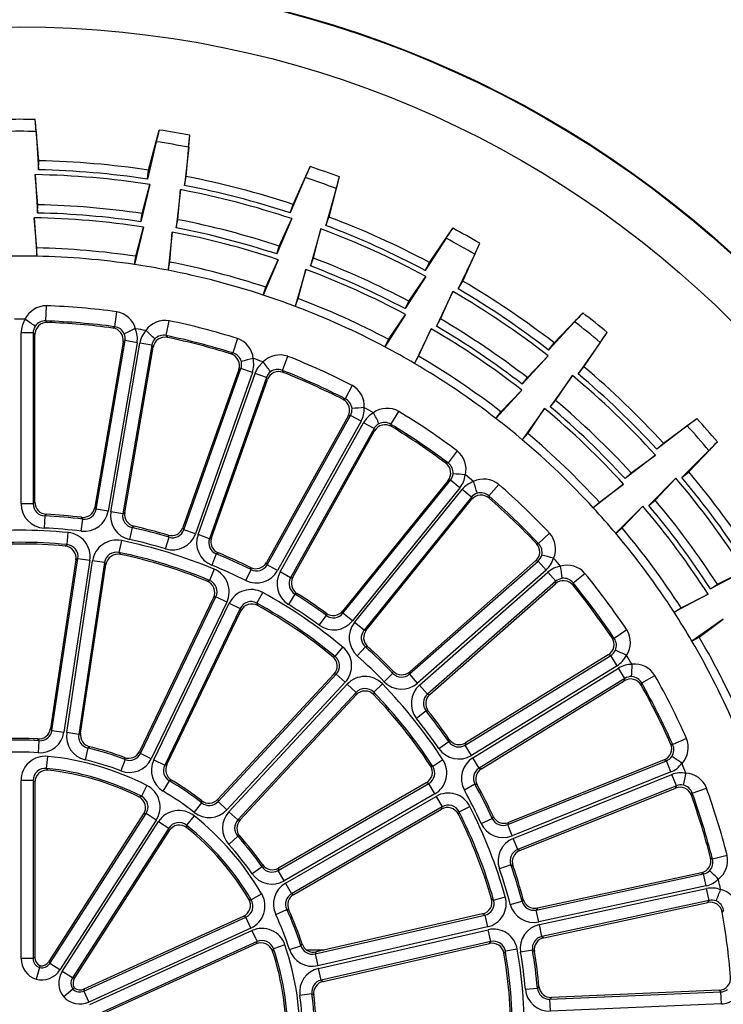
# Model space of a CAD drawing. Extents: x 172 to 2886, y 316 to 2181.
# Tile 19 of 30: x 1397 to 1455, y 2058 to 2139. Entities that reach past the tile are written whole.
import ezdxf

# ---------------------------------------------------------------- set-up
doc = ezdxf.new("R2010")
doc.units = 0
doc.header["$LTSCALE"] = 25.4
doc.header["$MEASUREMENT"] = 0
doc.layers.get('0').update_dxf_attribs({"linetype": 'CONTINUOUS'})

msp = doc.modelspace()

# ---------------------------------------------------------------- linework, layer by layer
for p, q in [((1398.636, 2127.555), (1398.339, 2130.955)), ((1407.681, 2126.785), (1408.549, 2130.086)), ((1398.421, 2129.966), (1398.619, 2126.81)), ((1410.777, 2126.254), (1411.059, 2129.655)), ((1408.3, 2129.126), (1407.572, 2126.048)), ((1410.974, 2128.667), (1410.635, 2125.523)), ((1398.619, 2126.81), (1398.636, 2127.554)), ((1407.572, 2126.048), (1407.681, 2126.784)), ((1407.681, 2126.784), (1407.681, 2126.785)), ((1419.563, 2123.967), (1420.976, 2127.073)), ((1398.339, 2126.411), (1398.542, 2123.255)), ((1398.557, 2123.939), (1398.339, 2126.411)), ((1410.635, 2125.523), (1410.777, 2126.253)), ((1420.568, 2126.169), (1419.33, 2123.259)), ((1422.525, 2122.92), (1423.377, 2126.225)), ((1407.78, 2125.607), (1407.047, 2122.531)), ((1407.148, 2123.208), (1407.78, 2125.607)), ((1410.292, 2125.177), (1409.958, 2122.032)), ((1410.088, 2122.704), (1410.292, 2125.177)), ((1423.126, 2125.265), (1422.261, 2122.223)), ((1398.542, 2123.255), (1398.557, 2123.939)), ((1419.33, 2123.259), (1419.562, 2123.965)), ((1419.562, 2123.965), (1419.563, 2123.967)), ((1398.262, 2122.855), (1398.464, 2119.699)), ((1398.479, 2120.384), (1398.262, 2122.855)), ((1407.047, 2122.531), (1407.148, 2123.208)), ((1419.461, 2122.789), (1418.219, 2119.881)), ((1418.433, 2120.531), (1419.461, 2122.789)), ((1422.261, 2122.223), (1422.524, 2122.919)), ((1407.256, 2122.09), (1406.523, 2119.013)), ((1406.624, 2119.69), (1407.256, 2122.09)), ((1409.958, 2122.032), (1410.088, 2122.704)), ((1421.864, 2121.94), (1421.003, 2118.897)), ((1421.246, 2119.537), (1421.864, 2121.94)), ((1430.797, 2119.181), (1432.714, 2122.004)), ((1409.614, 2121.685), (1409.281, 2118.54)), ((1409.411, 2119.212), (1409.614, 2121.685)), ((1432.16, 2121.182), (1430.448, 2118.523)), ((1398.464, 2119.699), (1398.479, 2120.384)), ((1418.219, 2119.881), (1418.433, 2120.531)), ((1433.539, 2117.649), (1434.938, 2120.762)), ((1406.523, 2119.013), (1406.624, 2119.69)), ((1421.003, 2118.897), (1421.246, 2119.537)), ((1434.528, 2119.858), (1433.162, 2117.007)), ((1409.281, 2118.54), (1409.411, 2119.212)), ((1418.35, 2119.411), (1417.107, 2116.502)), ((1417.321, 2117.153), (1418.35, 2119.411)), ((1430.448, 2118.523), (1430.796, 2119.18)), ((1430.796, 2119.18), (1430.797, 2119.181)), ((1420.606, 2118.614), (1419.746, 2115.57)), ((1419.988, 2116.211), (1420.606, 2118.614)), ((1430.498, 2118.037), (1428.782, 2115.381)), ((1429.103, 2115.986), (1430.498, 2118.037)), ((1417.107, 2116.502), (1417.321, 2117.153)), ((1433.162, 2117.007), (1433.539, 2117.648)), ((1432.722, 2116.795), (1431.36, 2113.94)), ((1431.707, 2114.531), (1432.722, 2116.795)), ((1399.221, 2114.374), (1399.267, 2115.619)), ((1419.746, 2115.57), (1419.988, 2116.211)), ((1428.782, 2115.381), (1429.103, 2115.986)), ((1405.042, 2115.127), (1404.877, 2113.893)), ((1428.832, 2114.895), (1427.115, 2112.239)), ((1427.436, 2112.844), (1428.832, 2114.895)), ((1441.061, 2112.565), (1443.428, 2115.024)), ((1399.221, 2114.374), (1399.35, 2114.243)), ((1404.728, 2113.785), (1404.877, 2113.893)), ((1409.127, 2113.164), (1409.382, 2114.383)), ((1431.36, 2113.94), (1431.707, 2114.531)), ((1442.742, 2114.307), (1440.606, 2111.975)), ((1398.176, 2113.391), (1397.18, 2113.391)), ((1397.18, 2099.314), (1397.18, 2113.391)), ((1398.315, 2113.247), (1398.176, 2113.391)), ((1398.176, 2113.391), (1398.176, 2099.314)), ((1398.315, 2099.445), (1398.315, 2113.247)), ((1409.127, 2113.164), (1409.231, 2113.013)), ((1430.921, 2113.728), (1429.558, 2110.874)), ((1429.905, 2111.464), (1430.921, 2113.728)), ((1443.505, 2110.592), (1445.409, 2113.424)), ((1405.579, 2112.629), (1403.247, 2099.026)), ((1403.361, 2098.872), (1405.74, 2112.747)), ((1406.722, 2112.579), (1404.343, 2098.704)), ((1404.57, 2098.665), (1406.949, 2112.54)), ((1407.931, 2112.372), (1405.552, 2098.497)), ((1405.74, 2112.747), (1405.579, 2112.629)), ((1405.711, 2098.603), (1408.043, 2112.207)), ((1406.722, 2112.579), (1405.74, 2112.747)), ((1407.931, 2112.372), (1406.949, 2112.54)), ((1408.043, 2112.207), (1407.931, 2112.372)), ((1414.991, 2112.923), (1414.62, 2111.734)), ((1427.115, 2112.239), (1427.436, 2112.844)), ((1440.606, 2111.975), (1441.06, 2112.564)), ((1441.06, 2112.564), (1441.061, 2112.565)), ((1444.853, 2112.603), (1443.024, 2110.023)), ((1414.455, 2111.653), (1414.62, 2111.734)), ((1418.686, 2110.297), (1419.143, 2111.456)), ((1429.558, 2110.874), (1429.905, 2111.464)), ((1440.573, 2111.489), (1438.432, 2109.16)), ((1438.851, 2109.702), (1440.573, 2111.489)), ((1443.024, 2110.023), (1443.504, 2110.591)), ((1415.099, 2110.37), (1410.501, 2097.356)), ((1410.587, 2097.186), (1415.277, 2110.459)), ((1416.216, 2110.127), (1411.527, 2096.854)), ((1411.744, 2096.777), (1416.434, 2110.05)), ((1415.277, 2110.459), (1415.099, 2110.37)), ((1416.216, 2110.127), (1415.277, 2110.459)), ((1417.373, 2109.718), (1416.434, 2110.05)), ((1418.686, 2110.297), (1418.763, 2110.13)), ((1442.555, 2109.888), (1440.73, 2107.305)), ((1441.172, 2107.828), (1442.555, 2109.888)), ((1417.373, 2109.718), (1412.683, 2096.445)), ((1412.858, 2096.523), (1417.456, 2109.537)), ((1417.456, 2109.537), (1417.373, 2109.718)), ((1424.425, 2109.068), (1423.858, 2107.959)), ((1438.432, 2109.16), (1438.851, 2109.702)), ((1438.399, 2108.674), (1436.259, 2106.345)), ((1436.677, 2106.887), (1438.399, 2108.674)), ((1423.681, 2107.907), (1423.858, 2107.959)), ((1440.73, 2107.305), (1441.172, 2107.828)), ((1424.099, 2106.534), (1417.368, 2094.484)), ((1417.425, 2094.302), (1424.29, 2106.592)), ((1424.29, 2106.592), (1424.099, 2106.534)), ((1425.16, 2106.106), (1424.29, 2106.592)), ((1427.622, 2105.856), (1428.269, 2106.921)), ((1436.259, 2106.345), (1436.677, 2106.887)), ((1440.261, 2107.17), (1438.436, 2104.587)), ((1438.878, 2105.111), (1440.261, 2107.17)), ((1425.16, 2106.106), (1418.294, 2093.816)), ((1418.496, 2093.703), (1425.361, 2105.993)), ((1426.231, 2105.508), (1425.361, 2105.993)), ((1427.622, 2105.856), (1427.671, 2105.679)), ((1452.011, 2105.743), (1449.511, 2103.806)), ((1450.059, 2104.31), (1452.807, 2106.333)), ((1426.231, 2105.508), (1419.365, 2093.218)), ((1419.55, 2093.265), (1426.282, 2105.315)), ((1426.282, 2105.315), (1426.231, 2105.508)), ((1438.436, 2104.587), (1438.878, 2105.111)), ((1449.511, 2103.806), (1450.058, 2104.309)), ((1450.058, 2104.309), (1450.059, 2104.31)), ((1452.134, 2101.952), (1454.49, 2104.421)), ((1433.071, 2103.675), (1432.325, 2102.678)), ((1449.396, 2103.332), (1446.893, 2101.399)), ((1447.397, 2101.862), (1449.396, 2103.332)), ((1453.803, 2103.706), (1451.564, 2101.472)), ((1432.142, 2102.656), (1432.325, 2102.678)), ((1446.893, 2101.399), (1447.397, 2101.862)), ((1451.564, 2101.472), (1452.133, 2101.951)), ((1432.322, 2101.232), (1423.651, 2090.493)), ((1423.676, 2090.304), (1432.52, 2101.257)), ((1432.52, 2101.257), (1432.322, 2101.232)), ((1433.295, 2100.631), (1432.52, 2101.257)), ((1435.68, 2099.969), (1436.497, 2100.909)), ((1446.778, 2100.924), (1444.275, 2098.991)), ((1444.779, 2099.455), (1446.778, 2100.924)), ((1451.08, 2101.419), (1448.844, 2099.181)), ((1449.368, 2099.623), (1451.08, 2101.419)), ((1433.295, 2100.631), (1424.451, 2089.678)), ((1424.631, 2089.533), (1433.475, 2100.486)), ((1434.25, 2099.86), (1433.475, 2100.486)), ((1398.176, 2099.314), (1397.18, 2099.314)), ((1398.176, 2099.314), (1398.315, 2099.445)), ((1434.25, 2099.86), (1425.406, 2088.907)), ((1425.596, 2088.923), (1434.267, 2099.661)), ((1434.267, 2099.661), (1434.25, 2099.86)), ((1435.68, 2099.969), (1435.697, 2099.786)), ((1444.275, 2098.991), (1444.779, 2099.455)), ((1448.844, 2099.181), (1449.368, 2099.623)), ((1399.26, 2098.451), (1399.125, 2098.319)), ((1403.247, 2099.026), (1403.361, 2098.872)), ((1404.343, 2098.704), (1403.361, 2098.872)), ((1405.552, 2098.497), (1404.57, 2098.665)), ((1405.552, 2098.497), (1405.711, 2098.603)), ((1448.359, 2099.128), (1446.124, 2096.891)), ((1446.648, 2097.332), (1448.359, 2099.128)), ((1399.125, 2098.319), (1399.077, 2097.324)), ((1402.137, 2097.063), (1402.258, 2098.052)), ((1402.258, 2098.052), (1402.147, 2098.205)), ((1400.966, 2095.957), (1401.062, 2096.949)), ((1406.318, 2097.356), (1406.103, 2096.383)), ((1406.474, 2097.463), (1406.318, 2097.356)), ((1410.501, 2097.356), (1410.587, 2097.186)), ((1411.527, 2096.854), (1410.587, 2097.186)), ((1412.683, 2096.445), (1411.744, 2096.777)), ((1440.682, 2096.898), (1439.778, 2096.041)), ((1446.124, 2096.891), (1446.648, 2097.332)), ((1405.44, 2096.289), (1405.239, 2095.313)), ((1409.076, 2095.609), (1409.362, 2096.563)), ((1409.362, 2096.563), (1409.278, 2096.733)), ((1412.683, 2096.445), (1412.858, 2096.523)), ((1439.594, 2096.051), (1439.778, 2096.041)), ((1400.804, 2095.834), (1400.966, 2095.957)), ((1405.239, 2095.313), (1405.358, 2095.147)), ((1413.246, 2095.191), (1412.869, 2094.269)), ((1413.418, 2095.27), (1413.246, 2095.191)), ((1401.697, 2094.693), (1399.604, 2080.808)), ((1399.722, 2080.662), (1401.856, 2094.817)), ((1402.841, 2094.669), (1400.707, 2080.513)), ((1400.935, 2080.479), (1403.069, 2094.634)), ((1401.856, 2094.817), (1401.697, 2094.693)), ((1401.856, 2094.817), (1402.841, 2094.669)), ((1404.054, 2094.486), (1401.92, 2080.331)), ((1404.054, 2094.486), (1403.069, 2094.634)), ((1404.169, 2094.321), (1404.054, 2094.486)), ((1417.368, 2094.484), (1417.425, 2094.302)), ((1429.162, 2085.307), (1439.73, 2094.608)), ((1439.531, 2094.617), (1429.17, 2085.498)), ((1439.73, 2094.608), (1439.531, 2094.617)), ((1440.388, 2093.86), (1439.73, 2094.608)), ((1402.076, 2080.436), (1404.169, 2094.321)), ((1413.079, 2093.933), (1412.695, 2093.013)), ((1415.668, 2093.004), (1416.112, 2093.896)), ((1416.112, 2093.896), (1416.058, 2094.077)), ((1418.294, 2093.816), (1417.425, 2094.302)), ((1419.365, 2093.218), (1418.496, 2093.703)), ((1440.388, 2093.86), (1429.82, 2084.559)), ((1429.973, 2084.386), (1440.54, 2093.687)), ((1441.199, 2092.939), (1440.54, 2093.687)), ((1442.627, 2092.804), (1443.591, 2093.592)), ((1456.714, 2093.801), (1453.92, 2092.318)), ((1454.495, 2092.69), (1456.714, 2093.801)), ((1412.504, 2092.943), (1412.695, 2093.013)), ((1419.365, 2093.218), (1419.55, 2093.265)), ((1441.199, 2092.939), (1430.631, 2083.638)), ((1430.821, 2083.622), (1441.182, 2092.74)), ((1441.182, 2092.74), (1441.199, 2092.939)), ((1442.627, 2092.804), (1442.613, 2092.621)), ((1416.589, 2091.138), (1417.068, 2092.012)), ((1419.89, 2091.936), (1419.708, 2091.887)), ((1453.92, 2092.318), (1454.495, 2092.69)), ((1413.021, 2091.59), (1406.928, 2078.939)), ((1406.998, 2078.764), (1413.209, 2091.662)), ((1414.106, 2091.23), (1407.895, 2078.332)), ((1408.103, 2078.232), (1414.314, 2091.13)), ((1413.209, 2091.662), (1413.021, 2091.59)), ((1414.106, 2091.23), (1413.209, 2091.662)), ((1414.314, 2091.13), (1415.212, 2090.698)), ((1416.589, 2091.138), (1416.653, 2090.945)), ((1419.708, 2091.887), (1419.181, 2091.041)), ((1453.727, 2091.87), (1450.933, 2090.388)), ((1451.508, 2090.76), (1453.727, 2091.87)), ((1415.212, 2090.698), (1409, 2077.8)), ((1409.18, 2077.854), (1415.273, 2090.506)), ((1415.273, 2090.506), (1415.212, 2090.698)), ((1422.314, 2090.125), (1422.291, 2090.313)), ((1423.651, 2090.493), (1423.676, 2090.304)), ((1424.451, 2089.678), (1423.676, 2090.304)), ((1450.933, 2090.388), (1451.508, 2090.76)), ((1421.726, 2089.321), (1422.314, 2090.125)), ((1425.406, 2088.907), (1424.631, 2089.533)), ((1454.981, 2089.833), (1452.4, 2088.005)), ((1452.991, 2088.352), (1454.981, 2089.833)), ((1425.406, 2088.907), (1425.596, 2088.923)), ((1447.038, 2088.932), (1446.002, 2088.241)), ((1445.822, 2088.282), (1446.002, 2088.241)), ((1452.4, 2088.005), (1452.991, 2088.352)), ((1423.035, 2086.743), (1423.673, 2087.508)), ((1425.518, 2087.538), (1424.856, 2086.794)), ((1425.707, 2087.555), (1425.518, 2087.538)), ((1422.831, 2086.732), (1423.035, 2086.743)), ((1433.725, 2079.455), (1445.712, 2086.836)), ((1445.517, 2086.879), (1433.765, 2079.642)), ((1445.712, 2086.836), (1445.517, 2086.879)), ((1446.235, 2085.988), (1445.712, 2086.836)), ((1427.789, 2085.362), (1427.798, 2085.55)), ((1429.17, 2085.498), (1429.162, 2085.307)), ((1446.235, 2085.988), (1434.247, 2078.607)), ((1434.368, 2078.41), (1446.356, 2085.791)), ((1446.878, 2084.943), (1446.356, 2085.791)), ((1422.927, 2085.287), (1413.376, 2074.994)), ((1413.391, 2074.806), (1423.128, 2085.3)), ((1423.858, 2084.623), (1414.121, 2074.129)), ((1423.128, 2085.3), (1422.927, 2085.287)), ((1423.128, 2085.3), (1423.858, 2084.623)), ((1427.074, 2084.668), (1427.789, 2085.362)), ((1429.82, 2084.559), (1429.162, 2085.307)), ((1446.878, 2084.943), (1434.89, 2077.562)), ((1435.075, 2077.513), (1446.828, 2084.75)), ((1446.828, 2084.75), (1446.878, 2084.943)), ((1448.263, 2084.569), (1449.347, 2085.183)), ((1414.29, 2073.972), (1424.027, 2084.466)), ((1424.757, 2083.788), (1424.027, 2084.466)), ((1426.918, 2084.497), (1426.203, 2083.804)), ((1426.203, 2083.804), (1426.208, 2083.6)), ((1430.631, 2083.638), (1429.973, 2084.386)), ((1448.263, 2084.569), (1448.218, 2084.39)), ((1424.757, 2083.788), (1415.02, 2073.294)), ((1415.208, 2073.293), (1424.759, 2083.587)), ((1424.759, 2083.587), (1424.757, 2083.788)), ((1430.631, 2083.638), (1430.821, 2083.622)), ((1430.51, 2082.269), (1429.732, 2081.648)), ((1430.699, 2082.255), (1430.51, 2082.269)), ((1399.604, 2080.808), (1399.722, 2080.662)), ((1399.722, 2080.662), (1400.707, 2080.513)), ((1398.671, 2079.816), (1398.558, 2079.962)), ((1398.605, 2078.822), (1398.671, 2079.816)), ((1401.92, 2080.331), (1400.935, 2080.479)), ((1401.92, 2080.331), (1402.076, 2080.436)), ((1432.381, 2079.741), (1432.422, 2079.925)), ((1451.956, 2080.007), (1450.818, 2079.501)), ((1402.675, 2079.213), (1402.445, 2078.244)), ((1402.826, 2079.319), (1402.675, 2079.213)), ((1406.928, 2078.939), (1406.998, 2078.764)), ((1431.558, 2079.178), (1432.381, 2079.741)), ((1433.765, 2079.642), (1433.725, 2079.455)), ((1434.247, 2078.607), (1433.725, 2079.455)), ((1450.648, 2079.571), (1450.818, 2079.501)), ((1399.272, 2077.536), (1399.372, 2078.527)), ((1405.744, 2078.266), (1405.388, 2077.336)), ((1405.744, 2078.266), (1405.679, 2078.439)), ((1407.895, 2078.332), (1406.998, 2078.764)), ((1408.103, 2078.232), (1409, 2077.8)), ((1431.903, 2078.247), (1431.068, 2077.704)), ((1434.89, 2077.562), (1434.368, 2078.41)), ((1437.233, 2072.916), (1450.295, 2078.165)), ((1450.11, 2078.24), (1437.304, 2073.094)), ((1450.295, 2078.165), (1450.11, 2078.24)), ((1450.667, 2077.241), (1450.295, 2078.165)), ((1409, 2077.8), (1409.18, 2077.854)), ((1430.87, 2077.754), (1431.068, 2077.704)), ((1434.89, 2077.562), (1435.075, 2077.513)), ((1398.176, 2076.545), (1397.18, 2076.545)), ((1397.18, 2061.885), (1397.18, 2076.545)), ((1398.176, 2076.545), (1398.176, 2061.885)), ((1398.315, 2076.391), (1398.176, 2076.545)), ((1408.887, 2075.651), (1409.392, 2076.509)), ((1409.568, 2076.566), (1409.392, 2076.509)), ((1450.667, 2077.241), (1437.604, 2071.992)), ((1437.69, 2071.778), (1450.753, 2077.027)), ((1451.124, 2076.102), (1450.753, 2077.027)), ((1398.315, 2076.391), (1398.315, 2061.987)), ((1407.532, 2076.131), (1407.08, 2075.243)), ((1418.333, 2069.14), (1430.731, 2076.298)), ((1430.535, 2076.344), (1418.374, 2069.323)), ((1430.731, 2076.298), (1430.535, 2076.344)), ((1431.229, 2075.435), (1430.731, 2076.298)), ((1434.54, 2076.233), (1433.668, 2075.752)), ((1434.724, 2076.187), (1434.54, 2076.233)), ((1451.124, 2076.102), (1438.062, 2070.853)), ((1438.236, 2070.774), (1451.042, 2075.92)), ((1451.042, 2075.92), (1451.124, 2076.102)), ((1452.426, 2075.499), (1453.598, 2075.921)), ((1406.874, 2075.192), (1407.08, 2075.243)), ((1413.376, 2074.994), (1413.391, 2074.806)), ((1431.229, 2075.435), (1418.831, 2068.277)), ((1418.947, 2068.078), (1431.344, 2075.235)), ((1431.344, 2075.235), (1431.842, 2074.373)), ((1452.426, 2075.499), (1452.352, 2075.331)), ((1411.432, 2073.916), (1412.046, 2074.7)), ((1412.046, 2074.7), (1412.035, 2074.884)), ((1413.391, 2074.806), (1414.121, 2074.129)), ((1431.842, 2074.373), (1419.445, 2067.215)), ((1419.624, 2067.159), (1431.785, 2074.18)), ((1431.785, 2074.18), (1431.842, 2074.373)), ((1433.228, 2073.961), (1434.116, 2074.413)), ((1399.479, 2061.645), (1407.266, 2073.763)), ((1399.54, 2061.485), (1407.466, 2073.817)), ((1408.304, 2073.279), (1400.378, 2060.946)), ((1407.466, 2073.817), (1407.266, 2073.763)), ((1408.304, 2073.279), (1407.466, 2073.817)), ((1411.413, 2073.637), (1410.794, 2072.857)), ((1415.02, 2073.294), (1414.29, 2073.972)), ((1415.02, 2073.294), (1415.208, 2073.293)), ((1433.228, 2073.961), (1433.173, 2073.765)), ((1435.051, 2073.009), (1435.956, 2073.425)), ((1435.956, 2073.425), (1436.028, 2073.6)), ((1400.572, 2060.822), (1408.498, 2073.154)), ((1409.336, 2072.615), (1401.41, 2060.283)), ((1408.498, 2073.154), (1409.336, 2072.615)), ((1409.369, 2072.411), (1409.336, 2072.615)), ((1437.304, 2073.094), (1437.233, 2072.916)), ((1437.604, 2071.992), (1437.233, 2072.916)), ((1409.369, 2072.411), (1401.582, 2060.294)), ((1415.015, 2071.946), (1414.278, 2071.275)), ((1415.199, 2071.948), (1415.015, 2071.946)), ((1438.062, 2070.853), (1437.69, 2071.778)), ((1438.062, 2070.853), (1438.236, 2070.774)), ((1453.932, 2070.17), (1454.088, 2070.072)), ((1455.295, 2070.379), (1454.088, 2070.072)), ((1417.017, 2069.434), (1416.199, 2068.866)), ((1417.017, 2069.434), (1417.061, 2069.614)), ((1418.374, 2069.323), (1418.333, 2069.14)), ((1437.492, 2069.603), (1436.551, 2069.276)), ((1437.665, 2069.526), (1437.492, 2069.603)), ((1418.831, 2068.277), (1418.333, 2069.14)), ((1439.585, 2065.878), (1453.347, 2068.844)), ((1453.177, 2068.949), (1439.685, 2066.041)), ((1453.347, 2068.844), (1453.177, 2068.949)), ((1453.557, 2067.87), (1453.347, 2068.844)), ((1418.947, 2068.078), (1419.445, 2067.215)), ((1453.557, 2067.87), (1439.795, 2064.904)), ((1439.844, 2064.679), (1453.606, 2067.645)), ((1453.815, 2066.671), (1453.606, 2067.645)), ((1416.983, 2067.209), (1416.122, 2066.707)), ((1419.445, 2067.215), (1419.624, 2067.159)), ((1435.904, 2066.804), (1436.079, 2066.698)), ((1436.079, 2066.698), (1437.037, 2066.971)), ((1415.921, 2066.775), (1416.122, 2066.707)), ((1437.451, 2066.339), (1438.413, 2066.595)), ((1438.413, 2066.595), (1438.513, 2066.756)), ((1439.685, 2066.041), (1439.585, 2065.878)), ((1453.815, 2066.671), (1440.054, 2063.705)), ((1440.212, 2063.598), (1453.704, 2066.505)), ((1453.704, 2066.505), (1453.815, 2066.671)), ((1402.341, 2059.209), (1415.676, 2065.299)), ((1402.377, 2059.377), (1415.479, 2065.361)), ((1415.676, 2065.299), (1415.479, 2065.361)), ((1416.09, 2064.392), (1415.676, 2065.299)), ((1418.141, 2065.503), (1419.042, 2065.928)), ((1419.219, 2065.876), (1419.042, 2065.928)), ((1421.386, 2062.269), (1435.343, 2065.454)), ((1435.169, 2065.556), (1421.479, 2062.432)), ((1435.343, 2065.454), (1435.169, 2065.556)), ((1435.343, 2065.454), (1435.564, 2064.483)), ((1439.795, 2064.904), (1439.585, 2065.878)), ((1454.996, 2065.857), (1454.895, 2065.703)), ((1416.09, 2064.392), (1402.755, 2058.303)), ((1435.564, 2064.483), (1421.608, 2061.297)), ((1440.054, 2063.705), (1439.844, 2064.679)), ((1402.851, 2058.093), (1416.186, 2064.183)), ((1416.186, 2064.183), (1416.599, 2063.277)), ((1421.659, 2061.073), (1435.616, 2064.258)), ((1435.837, 2063.287), (1435.616, 2064.258)), ((1440.054, 2063.705), (1440.212, 2063.598)), ((1416.599, 2063.277), (1403.265, 2057.187)), ((1416.517, 2063.087), (1403.415, 2057.103)), ((1416.517, 2063.087), (1416.599, 2063.277)), ((1418.899, 2063.013), (1417.956, 2062.692)), ((1419.266, 2062.636), (1420.215, 2062.938)), ((1420.215, 2062.938), (1420.31, 2063.096)), ((1435.837, 2063.287), (1421.881, 2060.101)), ((1422.036, 2059.995), (1435.725, 2063.119)), ((1435.725, 2063.119), (1435.837, 2063.287)), ((1398.176, 2061.885), (1398.315, 2061.987)), ((1422.115, 2062.577), (1420.703, 2062.577)), ((1421.479, 2062.432), (1421.386, 2062.269)), ((1421.386, 2062.269), (1421.608, 2061.297)), ((1437.041, 2062.485), (1436.929, 2062.314)), ((1438.022, 2062.655), (1437.041, 2062.485)), ((1439.281, 2062.569), (1438.298, 2062.406)), ((1439.438, 2062.464), (1439.281, 2062.569)), ((1398.176, 2061.885), (1397.18, 2061.885)), ((1398.698, 2061.137), (1398.417, 2060.181)), ((1398.698, 2061.137), (1398.74, 2061.282)), ((1399.479, 2061.645), (1399.54, 2061.485)), ((1400.378, 2060.946), (1399.54, 2061.485)), ((1401.41, 2060.283), (1400.572, 2060.822)), ((1421.881, 2060.101), (1421.659, 2061.073)), ((1401.41, 2060.283), (1401.582, 2060.294)), ((1421.881, 2060.101), (1422.036, 2059.995)), ((1439.68, 2059.449), (1439.806, 2059.59)), ((1401.444, 2059.372), (1400.691, 2058.719)), ((1401.559, 2059.471), (1401.444, 2059.372)), ((1402.377, 2059.377), (1402.341, 2059.209)), ((1402.341, 2059.209), (1402.755, 2058.303)), ((1421.116, 2058.99), (1420.13, 2058.85)), ((1421.27, 2058.888), (1421.116, 2058.99)), ((1438.688, 2059.359), (1439.68, 2059.449)), ((1440.715, 2058.544), (1454.78, 2059.141)), ((1440.84, 2058.688), (1440.715, 2058.544)), ((1454.63, 2059.274), (1440.84, 2058.688)), ((1454.78, 2059.141), (1454.63, 2059.274)), ((1454.822, 2058.146), (1454.78, 2059.141)), ((1440.757, 2057.549), (1440.715, 2058.544)), ((1454.822, 2058.146), (1440.757, 2057.549))]:
    msp.add_line(p, q)
for radius in [87.047, 86.994, 82.995]:
    msp.add_circle((1397.065, 2055.577), radius)
for centre, radius, start, end in [((1397.065, 2055.577), 75.388, 89.03212, 90.96788), ((1320.205, 2123.897), 78.451, 4.43688, 5.16125), ((1484.333, 2109.934), 78.417, 165.10887, 165.83355), ((1397.065, 2055.577), 75.388, 79.30239, 81.23815), ((1397.065, 2055.577), 74.401, 88.95537, 91.04463), ((1332.857, 2135.904), 78.451, 354.70715, 355.43152), ((1397.065, 2055.577), 74.401, 79.22564, 81.3149), ((1397.065, 2055.577), 71.25, 81.52027, 88.75), ((1398.647, 2127.554), 0.0119, 175.21995, 182.28005), ((1397.065, 2055.577), 71.995, 81.52027, 88.75), ((1492.264, 2094.404), 78.417, 155.37914, 156.10382), ((1397.065, 2055.577), 75.388, 69.57266, 71.50842), ((1397.065, 2055.577), 70.845, 81.30073, 88.96954), ((1410.789, 2126.251), 0.0119, 165.49022, 172.55032), ((1397.065, 2055.577), 71.995, 71.79054, 79.02027), ((1397.065, 2055.577), 74.401, 69.49591, 71.58517), ((1347.356, 2145.6), 78.451, 344.97742, 345.70179), ((1397.065, 2055.577), 70.845, 71.571, 79.23981), ((1397.065, 2055.577), 71.25, 71.79054, 79.02027), ((1397.065, 2055.577), 68.378, 81.52027, 88.75), ((1397.065, 2055.577), 67.289, 81.28913, 88.98114), ((1397.065, 2055.577), 67.693, 81.52027, 88.75), ((1422.535, 2122.916), 0.0119, 155.76049, 162.82059), ((1397.065, 2055.577), 71.995, 62.06081, 69.29054), ((1397.065, 2055.577), 67.693, 71.79054, 79.02027), ((1397.065, 2055.577), 68.378, 71.79054, 79.02027), ((1397.065, 2055.577), 70.845, 61.84127, 69.51008), ((1397.065, 2055.577), 71.25, 62.06081, 69.29054), ((1497.456, 2077.757), 78.417, 145.64941, 146.37409), ((1397.065, 2055.577), 75.388, 59.84293, 61.77869), ((1397.065, 2055.577), 67.289, 71.5594, 79.25141), ((1397.065, 2055.577), 74.401, 59.76618, 61.85544), ((1397.065, 2055.577), 64.822, 81.52027, 88.75), ((1363.285, 2152.706), 78.451, 335.24769, 335.97206), ((1397.065, 2055.577), 64.137, 88.75, 91.25), ((1397.065, 2055.577), 64.137, 81.52027, 88.75), ((1397.065, 2055.577), 68.378, 62.06081, 69.29054), ((1397.065, 2055.577), 64.137, 79.02027, 81.52027), ((1397.065, 2055.577), 64.822, 71.79054, 79.02027), ((1397.065, 2055.577), 67.693, 62.06081, 69.29054), ((1397.065, 2055.577), 64.137, 71.79054, 79.02027), ((1397.065, 2055.577), 67.289, 61.82967, 69.52168), ((1397.065, 2055.577), 71.995, 52.33108, 59.56081), ((1433.549, 2117.642), 0.0119, 146.03076, 153.09086), ((1397.065, 2055.577), 64.137, 69.29054, 71.79054), ((1397.065, 2055.577), 70.845, 52.11154, 59.78035), ((1397.065, 2055.577), 71.25, 52.33108, 59.56081), ((1399.261, 2113.659), 1.96, 89.82799, 154.46536), ((1397.065, 2055.577), 60.082, 82.37043, 87.89984), ((1397.065, 2055.577), 64.137, 62.06081, 69.29054), ((1397.065, 2055.577), 64.822, 62.06081, 69.29054), ((1404.729, 2113.209), 1.944, 15.51475, 80.73245), ((1499.76, 2060.471), 78.417, 135.91968, 136.64436), ((1397.065, 2055.577), 75.388, 50.1132, 52.04896), ((1397.065, 2055.577), 58.928, 89.58406, 90.41594), ((1399.176, 2113.392), 1.996, 146.36091, 180.03493), ((1397.493, 2114.464), 0.04, 57.96293, 90.72933), ((1387.755, 2099.245), 18.108, 54.24714, 57.38809), ((1399.172, 2113.4), 0.995, 147.14823, 180.52425), ((1399.31, 2113.249), 0.995, 87.68079, 180.08887), ((1399.164, 2113.371), 1.005, 86.71758, 145.48376), ((1397.065, 2055.577), 58.836, 82.37043, 87.89984), ((1397.065, 2055.577), 58.71, 82.50061, 87.76966), ((1404.763, 2112.893), 1.006, 24.81711, 83.52209), ((1409.045, 2112.453), 1.96, 80.09826, 144.73563), ((1397.065, 2055.577), 60.082, 72.6407, 78.17011), ((1397.065, 2055.577), 67.693, 52.33108, 59.56081), ((1397.065, 2055.577), 68.378, 52.33108, 59.56081), ((1397.065, 2055.577), 74.401, 50.03645, 52.12571), ((1404.599, 2112.799), 0.995, 350.1814, 82.58948), ((1413.621, 2097.044), 18.108, 112.88218, 116.02313), ((1404.759, 2112.924), 0.997, 349.77384, 23.09423), ((1406.595, 2113.69), 0.039, 79.09636, 112.75193), ((1404.755, 2112.918), 1.996, 350.23517, 23.90954), ((1397.065, 2055.577), 58.928, 79.85433, 80.68621), ((1408.916, 2112.204), 1.996, 136.63118, 170.3052), ((1407.439, 2113.545), 0.04, 48.2332, 80.9996), ((1395.269, 2100.19), 18.108, 44.51741, 47.65836), ((1409.024, 2112.04), 0.995, 77.95106, 170.35914), ((1408.901, 2112.185), 1.005, 76.98785, 135.75403), ((1397.065, 2055.577), 58.836, 72.6407, 78.17011), ((1397.065, 2055.577), 58.71, 72.77088, 78.03994), ((1397.065, 2055.577), 67.289, 52.09994, 59.79195), ((1380.185, 2157.018), 78.451, 325.51796, 326.24233), ((1408.914, 2112.212), 0.995, 137.4185, 170.79452), ((1414.358, 2111.085), 1.944, 5.78502, 71.00272), ((1397.065, 2055.577), 64.137, 59.56081, 62.06081), ((1414.161, 2110.702), 0.995, 340.45167, 72.85975), ((1414.339, 2110.768), 1.006, 15.08738, 73.79236), ((1418.485, 2109.61), 1.96, 70.36853, 135.0059), ((1397.065, 2055.577), 60.082, 62.91097, 68.44038), ((1397.065, 2055.577), 64.822, 52.33108, 59.56081), ((1414.34, 2110.799), 0.997, 340.04411, 13.3645), ((1420.39, 2093.649), 18.108, 103.15245, 106.2934), ((1414.335, 2110.793), 1.996, 340.50544, 14.17981), ((1416.279, 2111.244), 0.039, 69.36663, 103.0222), ((1397.065, 2055.577), 58.928, 70.1246, 70.95648), ((1418.316, 2109.387), 1.996, 126.90145, 160.57547), ((1417.086, 2110.958), 0.04, 38.50347, 71.26987), ((1402.835, 2099.852), 18.108, 34.78768, 37.92863), ((1397.065, 2055.577), 64.137, 52.33108, 59.56081), ((1443.514, 2110.584), 0.0119, 136.30103, 143.36113), ((1397.065, 2055.577), 71.995, 42.60135, 49.83108), ((1418.315, 2109.395), 0.995, 127.68877, 161.06479), ((1418.394, 2109.207), 0.995, 68.22133, 160.62941), ((1418.297, 2109.37), 1.005, 67.25812, 126.0243), ((1397.065, 2055.577), 58.836, 62.91097, 68.44038), ((1397.065, 2055.577), 58.71, 63.04115, 68.31021), ((1397.065, 2055.577), 70.845, 42.38181, 50.05062), ((1397.065, 2055.577), 71.25, 42.60135, 49.83108), ((1423.49, 2107.364), 1.944, 356.05529, 61.27299), ((1423.232, 2107.02), 0.995, 330.72194, 63.13002), ((1423.418, 2107.055), 1.006, 5.35765, 64.06263), ((1397.065, 2055.577), 68.378, 42.60135, 49.83108), ((1423.424, 2107.085), 0.997, 330.31438, 3.63477), ((1426.489, 2089.16), 18.108, 93.42272, 96.56367), ((1423.418, 2107.08), 1.996, 330.77571, 4.45008), ((1427.104, 2105.021), 1.996, 117.17172, 150.84574), ((1425.41, 2107.196), 0.039, 59.6369, 93.29247), ((1397.065, 2055.577), 58.928, 60.39488, 61.22675), ((1427.308, 2105.213), 1.96, 60.6388, 125.27617), ((1426.158, 2106.777), 0.04, 28.77374, 61.54014), ((1410.234, 2098.24), 18.108, 25.05795, 28.19891), ((1397.065, 2055.577), 60.082, 53.18124, 58.71065), ((1397.065, 2055.577), 67.289, 42.37021, 50.06222), ((1397.065, 2055.577), 67.693, 42.60135, 49.83108), ((1427.104, 2105.03), 0.995, 117.95904, 151.33506), ((1427.151, 2104.831), 0.995, 58.4916, 150.89968), ((1427.083, 2105.008), 1.005, 57.52839, 116.29457), ((1397.065, 2055.577), 58.836, 53.18124, 58.71065), ((1397.065, 2055.577), 64.137, 49.83108, 52.33108), ((1499.11, 2043.045), 78.417, 126.18995, 126.91463), ((1397.065, 2055.577), 74.401, 40.30672, 42.39598), ((1397.065, 2055.577), 75.388, 40.38347, 42.31923), ((1397.065, 2055.577), 58.71, 53.31142, 58.58048), ((1397.065, 2055.577), 64.822, 42.60135, 49.83108), ((1397.065, 2055.577), 64.137, 42.60135, 49.83108), ((1397.572, 2158.411), 78.451, 315.78823, 316.5126), ((1431.862, 2102.153), 1.944, 346.32556, 51.54326), ((1431.549, 2101.858), 0.995, 320.99221, 53.40029), ((1431.738, 2101.861), 1.006, 355.62793, 54.3329), ((1431.75, 2101.89), 0.997, 320.58465, 353.90504), ((1431.741, 2083.704), 18.108, 83.69299, 86.83394), ((1431.743, 2101.886), 1.996, 321.04598, 354.72035), ((1433.726, 2101.663), 0.039, 49.90717, 83.56274), ((1397.065, 2055.577), 58.928, 50.66515, 51.49702), ((1452.142, 2101.943), 0.0119, 126.5713, 133.6314), ((1397.065, 2055.577), 71.995, 32.87162, 40.10135), ((1435.028, 2099.233), 1.996, 107.44199, 141.11601), ((1435.262, 2099.388), 1.96, 50.90907, 115.54644), ((1434.392, 2101.124), 0.04, 19.04401, 51.81041), ((1417.255, 2095.401), 18.108, 15.32822, 18.46918), ((1397.065, 2055.577), 60.082, 43.45151, 48.98092), ((1397.065, 2055.577), 70.845, 32.65208, 40.32089), ((1397.065, 2055.577), 71.25, 32.87162, 40.10135), ((1435.03, 2099.242), 0.995, 108.22931, 141.60533), ((1435.042, 2099.038), 0.995, 48.76187, 141.16995), ((1435.005, 2099.224), 1.005, 47.79866, 106.56484), ((1399.17, 2099.311), 1.99, 179.92483, 267.31633), ((1399.161, 2099.303), 0.985, 179.37014, 267.87101), ((1399.31, 2099.444), 0.995, 179.92763, 267.14139), ((1397.065, 2055.577), 58.836, 43.45151, 48.98092), ((1397.065, 2055.577), 58.71, 43.58169, 48.85075), ((1397.065, 2055.577), 68.378, 32.87162, 40.10135), ((1397.065, 2055.577), 42.929, 83.20125, 87.06902), ((1402.382, 2099.038), 1.99, 262.95394, 350.34544), ((1402.266, 2099.192), 0.995, 263.12888, 350.34264), ((1402.389, 2099.028), 0.985, 262.39923, 350.90016), ((1406.531, 2098.326), 1.99, 170.1951, 257.5866), ((1406.521, 2098.32), 0.985, 169.64041, 258.14128), ((1406.691, 2098.434), 0.995, 170.1979, 257.41166), ((1397.065, 2055.577), 64.137, 40.10135, 42.60135), ((1397.065, 2055.577), 67.289, 32.64048, 40.33249), ((1397.065, 2055.577), 67.693, 32.87162, 40.10135), ((1397.065, 2055.577), 42.791, 83.02912, 87.24115), ((1397.065, 2055.577), 41.564, 84.48155, 95.51845), ((1397.065, 2055.577), 41.795, 83.02912, 87.24115), ((1400.874, 2094.969), 1.989, 351.33001, 84.58011), ((1397.065, 2055.577), 42.791, 73.29939, 77.51143), ((1397.065, 2055.577), 42.929, 73.47152, 77.33929), ((1409.65, 2097.514), 1.99, 253.22421, 340.61571), ((1409.562, 2097.686), 0.995, 253.39915, 340.61291), ((1409.655, 2097.503), 0.985, 252.6695, 341.17043), ((1413.619, 2096.112), 1.99, 160.46537, 247.85687), ((1439.233, 2095.602), 1.944, 336.59583, 41.81353), ((1397.065, 2055.577), 64.137, 32.87162, 40.10135), ((1397.065, 2055.577), 64.822, 32.87162, 40.10135), ((1397.065, 2055.577), 40.568, 84.48155, 95.51845), ((1397.065, 2055.577), 40.429, 84.69378, 95.30622), ((1405.036, 2094.341), 1.989, 78.27703, 171.52713), ((1397.065, 2055.577), 41.564, 67.33869, 78.37559), ((1397.065, 2055.577), 41.795, 73.29939, 77.51143), ((1413.608, 2096.107), 0.985, 159.91068, 248.41155), ((1413.795, 2096.19), 0.995, 160.46817, 247.68193), ((1438.875, 2095.364), 0.995, 311.26248, 43.67056), ((1439.061, 2095.335), 1.006, 345.8982, 44.60317), ((1400.714, 2094.843), 0.995, 351.33529, 84.78706), ((1400.884, 2094.976), 0.984, 350.69831, 85.21181), ((1405.029, 2094.352), 0.984, 77.64534, 172.15883), ((1405.152, 2094.174), 0.995, 78.07008, 171.52185), ((1397.065, 2055.577), 40.568, 67.33869, 78.37559), ((1397.065, 2055.577), 42.791, 63.56966, 67.7817), ((1397.065, 2055.577), 42.929, 63.74179, 67.60956), ((1397.065, 2055.577), 40.429, 67.55092, 78.16336), ((1416.499, 2094.968), 0.995, 243.66942, 330.88318), ((1439.078, 2095.362), 0.997, 310.85492, 344.17531), ((1435.996, 2077.439), 18.108, 73.96326, 77.10421), ((1439.071, 2095.359), 1.996, 311.31625, 344.99062), ((1440.987, 2094.805), 0.039, 40.17744, 73.83301), ((1397.065, 2055.577), 58.928, 40.93542, 41.76729), ((1397.065, 2055.577), 41.795, 63.56966, 67.7817), ((1412.316, 2092.096), 1.989, 334.18716, 67.43725), ((1416.556, 2094.784), 1.99, 243.49448, 330.88598), ((1416.56, 2094.773), 0.985, 242.93977, 331.4407), ((1420.231, 2092.731), 1.99, 150.73564, 238.12714), ((1441.86, 2092.19), 1.996, 97.71226, 131.38628), ((1442.116, 2092.302), 1.96, 41.17934, 105.81671), ((1441.553, 2094.161), 0.04, 9.31428, 42.08068), ((1423.694, 2091.416), 18.108, 5.59849, 8.73945), ((1397.065, 2055.577), 60.082, 33.72178, 39.25119), ((1412.125, 2092.023), 0.995, 334.19244, 67.6442), ((1412.328, 2092.1), 0.984, 333.55546, 68.06895), ((1420.22, 2092.728), 0.985, 150.18095, 238.68182), ((1420.418, 2092.779), 0.995, 150.73844, 237.9522), ((1441.84, 2091.995), 0.995, 39.03215, 131.44022), ((1441.863, 2092.198), 0.995, 98.49958, 131.8756), ((1441.836, 2092.185), 1.005, 38.06893, 96.83511), ((1397.065, 2055.577), 58.836, 33.72178, 39.25119), ((1416.108, 2090.27), 1.989, 61.13417, 154.38428), ((1397.065, 2055.577), 41.564, 50.19584, 61.23274), ((1397.065, 2055.577), 42.929, 54.01206, 57.87983), ((1397.065, 2055.577), 58.71, 33.85196, 39.12102), ((1416.104, 2090.282), 0.984, 60.50248, 155.01597), ((1397.065, 2055.577), 40.568, 50.19584, 61.23274), ((1397.065, 2055.577), 42.791, 53.83993, 58.05197), ((1416.17, 2090.076), 0.995, 60.92723, 154.37899), ((1397.065, 2055.577), 40.429, 50.40807, 61.02051), ((1397.065, 2055.577), 41.795, 53.83993, 58.05197), ((1422.877, 2091.117), 0.995, 233.93969, 321.15345), ((1422.903, 2090.914), 0.985, 233.21004, 321.71097), ((1397.065, 2055.577), 64.137, 30.37162, 32.87162), ((1422.902, 2090.926), 1.99, 233.76475, 321.15625), ((1426.177, 2088.281), 1.99, 141.00591, 228.39741), ((1426.165, 2088.28), 0.985, 140.45123, 228.95209), ((1426.369, 2088.297), 0.995, 141.00871, 228.22247), ((1445.391, 2087.9), 1.944, 326.8661, 32.0838), ((1444.997, 2087.726), 0.995, 301.53275, 33.94083), ((1445.176, 2087.666), 1.006, 336.16847, 34.87344), ((1397.065, 2055.577), 64.137, 23.14189, 30.37162), ((1397.065, 2055.577), 64.822, 23.14189, 30.37162), ((1422.402, 2085.978), 1.989, 317.0443, 50.29439), ((1397.065, 2055.577), 42.791, 44.1102, 48.32224), ((1397.065, 2055.577), 42.929, 44.28233, 48.1501), ((1445.197, 2087.689), 0.997, 301.12519, 334.44558), ((1439.13, 2070.545), 18.108, 64.23353, 67.37448), ((1422.199, 2085.965), 0.995, 317.04958, 50.50134), ((1422.415, 2085.979), 0.984, 316.4126, 50.92609), ((1397.065, 2055.577), 41.795, 44.1102, 48.32224), ((1445.189, 2087.688), 1.996, 301.58652, 335.26089), ((1446.985, 2086.818), 0.039, 30.44771, 64.10328), ((1397.065, 2055.577), 58.928, 31.20569, 32.03756), ((1428.512, 2086.244), 0.995, 224.20996, 311.42372), ((1447.403, 2084.093), 1.996, 87.98253, 121.65655), ((1429.368, 2086.4), 18.108, 355.86876, 359.00972), ((1447.675, 2084.16), 1.96, 31.44961, 96.08698), ((1447.433, 2086.087), 0.04, 359.58455, 32.35095), ((1425.487, 2083.116), 1.989, 43.99132, 137.24142), ((1428.504, 2086.051), 1.99, 224.03502, 311.42652), ((1428.504, 2086.039), 0.985, 223.48031, 311.98124), ((1447.351, 2083.904), 0.995, 29.30242, 121.71049), ((1447.408, 2084.1), 0.995, 88.76985, 122.14587), ((1447.378, 2084.092), 1.005, 28.3392, 87.10538), ((1397.065, 2055.577), 60.082, 23.99205, 29.52146), ((1425.487, 2083.128), 0.984, 43.35962, 137.87311), ((1425.489, 2082.912), 0.995, 43.78437, 137.23613), ((1397.065, 2055.577), 40.568, 33.05298, 44.08988), ((1397.065, 2055.577), 41.564, 33.05298, 44.08988), ((1431.285, 2082.891), 1.99, 131.27618, 218.66768), ((1397.065, 2055.577), 58.71, 24.12223, 29.39129), ((1397.065, 2055.577), 58.836, 23.99205, 29.52146), ((1397.065, 2055.577), 40.429, 33.26521, 43.87765), ((1431.273, 2082.892), 0.985, 130.7215, 219.22236), ((1431.478, 2082.874), 0.995, 131.27898, 218.49274), ((1397.065, 2055.577), 42.791, 34.38047, 38.59251), ((1397.065, 2055.577), 42.929, 34.5526, 38.42037), ((1397.065, 2055.577), 41.795, 34.38047, 38.59251), ((1398.62, 2080.955), 0.995, 266.43096, 351.49394), ((1398.746, 2080.798), 0.985, 265.61334, 352.02448), ((1397.065, 2055.577), 24.292, 86.20925, 93.79075), ((1397.065, 2055.577), 24.431, 86.49633, 93.50367), ((1398.739, 2080.808), 1.99, 266.14293, 351.49489), ((1402.902, 2080.18), 1.99, 171.36225, 256.71421), ((1402.892, 2080.174), 0.985, 170.83271, 257.24375), ((1403.059, 2080.286), 0.995, 171.3632, 256.42619), ((1433.242, 2080.488), 0.995, 214.48023, 301.69399), ((1450.158, 2079.268), 1.944, 317.13637, 22.35407), ((1397.065, 2055.577), 24.292, 69.06639, 76.64789), ((1397.065, 2055.577), 24.431, 69.35347, 76.36082), ((1406.031, 2079.369), 0.995, 249.2881, 334.35108), ((1433.202, 2080.3), 1.99, 214.30529, 301.69679), ((1433.199, 2080.288), 0.985, 213.75058, 302.25151), ((1449.741, 2079.163), 0.995, 291.80302, 24.2111), ((1449.907, 2079.073), 1.006, 326.43874, 25.14371), ((1397.065, 2055.577), 23.296, 86.20925, 93.79075), ((1399.169, 2076.549), 1.989, 84.14839, 180.11174), ((1397.065, 2055.577), 23.065, 63.0126, 84.26013), ((1397.065, 2055.577), 23.296, 69.06639, 76.64789), ((1406.101, 2079.193), 1.99, 249.00007, 334.35203), ((1406.106, 2079.182), 0.985, 248.47049, 334.88162), ((1409.895, 2077.367), 1.99, 154.21939, 239.57136), ((1430.237, 2077.159), 1.989, 299.90144, 33.15154), ((1435.409, 2076.715), 1.99, 121.54645, 208.93795), ((1449.932, 2079.093), 0.997, 291.39546, 324.71585), ((1441.055, 2063.221), 18.108, 54.5038, 57.64475), ((1399.16, 2076.558), 0.984, 83.47202, 180.78811), ((1399.309, 2076.393), 0.994, 83.73424, 180.10675), ((1355.648, 2036.22), 60.084, 43.24086, 43.44331), ((1397.065, 2055.577), 22.069, 63.0126, 84.26013), ((1397.065, 2055.577), 21.931, 63.43173, 83.84099), ((1409.883, 2077.363), 0.985, 153.68986, 240.10089), ((1410.076, 2077.421), 0.995, 154.22035, 239.28333), ((1430.039, 2077.207), 0.995, 299.90672, 33.35849), ((1430.25, 2077.156), 0.984, 299.26974, 33.78324), ((1435.398, 2076.718), 0.985, 120.99177, 209.49263), ((1435.596, 2076.666), 0.995, 121.54925, 208.76301), ((1449.924, 2079.093), 1.996, 291.85679, 325.53116), ((1451.546, 2077.932), 0.039, 20.71798, 54.37355), ((1397.065, 2055.577), 58.928, 21.47596, 22.30783), ((1397.065, 2055.577), 24.292, 51.92353, 59.50504), ((1397.065, 2055.577), 24.431, 52.21061, 59.21796), ((1451.498, 2075.175), 1.996, 78.2528, 111.92682), ((1434.113, 2080.497), 18.108, 346.13903, 349.27999), ((1451.865, 2077.136), 0.04, 349.85482, 22.62122), ((1451.777, 2075.196), 1.96, 21.71988, 86.35725), ((1406.633, 2074.357), 1.989, 327.16099, 63.12433), ((1397.065, 2055.577), 41.795, 24.65074, 28.86278), ((1397.065, 2055.577), 42.791, 24.65074, 28.86278), ((1397.065, 2055.577), 42.929, 24.82287, 28.69064), ((1451.415, 2074.998), 0.995, 19.57269, 111.98076), ((1451.504, 2075.182), 0.995, 79.04012, 112.41614), ((1451.473, 2075.179), 1.005, 18.60947, 77.37565), ((1397.065, 2055.577), 60.082, 14.26232, 19.79173), ((1406.431, 2074.302), 0.994, 327.16597, 63.53849), ((1406.646, 2074.361), 0.984, 326.48461, 63.80071), ((1397.065, 2055.577), 23.296, 51.92353, 59.50504), ((1412.646, 2075.67), 0.995, 232.14524, 317.20823), ((1432.342, 2073.514), 1.989, 26.84846, 120.09856), ((1397.065, 2055.577), 58.71, 14.3925, 19.66156), ((1397.065, 2055.577), 58.836, 14.26232, 19.79173), ((1412.661, 2075.481), 1.99, 231.85721, 317.20918), ((1412.662, 2075.469), 0.985, 231.32763, 317.73876), ((1432.284, 2073.319), 0.995, 26.64151, 120.09328), ((1432.345, 2073.527), 0.984, 26.21676, 120.73026), ((1397.065, 2055.577), 41.564, 15.91012, 26.94702), ((1410.173, 2072.082), 1.989, 51.42111, 147.38447), ((1397.065, 2055.577), 23.065, 30.28533, 51.53286), ((1415.747, 2072.617), 1.99, 137.07654, 222.4285), ((1415.735, 2072.617), 0.985, 136.547, 222.95804), ((1415.937, 2072.616), 0.995, 137.07749, 222.14047), ((1397.065, 2055.577), 40.429, 16.12235, 26.73479), ((1397.065, 2055.577), 40.568, 15.91012, 26.94702), ((1436.856, 2073.826), 0.985, 204.02085, 292.52178), ((1436.932, 2074.016), 0.995, 204.7505, 291.96427), ((1410.171, 2072.095), 0.984, 50.74474, 148.06084), ((1410.207, 2071.875), 0.994, 51.00697, 147.37948), ((1397.065, 2055.577), 22.069, 30.28533, 51.53286), ((1351.758, 2061.685), 60.084, 10.51359, 10.71604), ((1397.065, 2055.577), 21.931, 30.70446, 51.11372), ((1436.86, 2073.837), 1.99, 204.57556, 291.96707), ((1397.065, 2055.577), 24.292, 34.78068, 42.36218), ((1397.065, 2055.577), 24.431, 35.06775, 42.0751), ((1438.43, 2069.931), 1.99, 111.81672, 199.20822), ((1397.065, 2055.577), 23.296, 34.78068, 42.36218), ((1438.419, 2069.936), 0.985, 111.26204, 199.7629), ((1438.605, 2069.85), 0.995, 111.81952, 199.03328), ((1452.969, 2069.922), 0.995, 282.07329, 14.48137), ((1453.118, 2069.805), 1.006, 316.70901, 15.41398), ((1453.398, 2069.954), 1.944, 307.40664, 12.62434), ((1417.832, 2069.988), 0.985, 214.18477, 300.5959), ((1417.876, 2070.185), 0.995, 215.00238, 300.06537), ((1397.065, 2055.577), 41.795, 14.92101, 19.13305), ((1397.065, 2055.577), 42.791, 14.92101, 19.13305), ((1397.065, 2055.577), 42.929, 15.09314, 18.96091), ((1417.835, 2069.999), 1.99, 214.71436, 300.06632), ((1453.145, 2069.82), 0.997, 281.66573, 314.98612), ((1453.138, 2069.821), 1.996, 282.12706, 315.80143), ((1441.714, 2055.677), 18.108, 44.77407, 47.91503), ((1454.541, 2068.403), 0.039, 10.98825, 44.64382), ((1397.065, 2055.577), 58.928, 11.74623, 12.5781), ((1419.94, 2066.353), 1.99, 119.93368, 205.28564), ((1454.027, 2065.694), 1.996, 68.52307, 102.19709), ((1415.267, 2066.203), 1.989, 294.43372, 30.39706), ((1419.928, 2066.357), 0.985, 119.40414, 205.81518), ((1420.121, 2066.296), 0.995, 119.93463, 204.99761), ((1434.949, 2066.526), 0.995, 282.76387, 16.21563), ((1435.125, 2066.423), 1.989, 282.75858, 16.00868), ((1437.791, 2073.878), 18.108, 336.4093, 339.55026), ((1454.72, 2067.565), 0.04, 340.12509, 12.89149), ((1454.306, 2065.667), 1.96, 11.99015, 76.62752), ((1415.067, 2066.266), 0.994, 294.4387, 30.81121), ((1415.28, 2066.199), 0.984, 293.75734, 31.07344), ((1435.136, 2066.416), 0.984, 282.12689, 16.64038), ((1439.374, 2066.849), 1.99, 194.84583, 282.23734), ((1439.367, 2066.839), 0.985, 194.29112, 282.79205), ((1439.474, 2067.013), 0.995, 195.02077, 282.23454), ((1453.915, 2065.533), 0.995, 9.84296, 102.25103), ((1454.034, 2065.7), 0.995, 69.31039, 102.68641), ((1454.004, 2065.702), 1.005, 8.87974, 67.64592), ((1397.065, 2055.577), 23.296, 17.63782, 25.21932), ((1397.065, 2055.577), 24.292, 17.63782, 25.21932), ((1397.065, 2055.577), 24.431, 17.9249, 24.93225), ((1397.065, 2055.577), 58.71, 4.66277, 9.93183), ((1417.015, 2062.375), 1.989, 18.69384, 114.6572), ((1440.261, 2062.734), 1.99, 102.08699, 189.47849), ((1436.062, 2062.32), 1.989, 9.7056, 102.95571), ((1440.251, 2062.74), 0.985, 101.53231, 190.03317), ((1440.42, 2062.625), 0.995, 102.08979, 189.30355), ((1416.932, 2062.183), 0.994, 18.2797, 114.65221), ((1417.02, 2062.387), 0.984, 18.01747, 115.33357), ((1397.065, 2055.577), 23.065, 357.55805, 18.80558), ((1421.157, 2063.227), 0.985, 197.04192, 283.45305), ((1421.257, 2063.401), 0.995, 197.85953, 282.92251), ((1435.948, 2062.15), 0.995, 9.49866, 102.95042), ((1436.069, 2062.33), 0.984, 9.07391, 103.5874), ((1399.111, 2061.987), 0.796, 179.96009, 242.23548), ((1362.252, 2085.21), 60.084, 337.78631, 337.98877), ((1397.065, 2055.577), 21.931, 357.97719, 18.38645), ((1397.065, 2055.577), 22.069, 357.55805, 18.80558), ((1421.163, 2063.237), 1.99, 197.5715, 282.92346), ((1397.065, 2055.577), 40.429, 358.97949, 9.59193), ((1397.065, 2055.577), 40.568, 358.76726, 9.80416), ((1397.065, 2055.577), 41.564, 358.76726, 9.80416), ((1397.065, 2055.577), 41.795, 5.19128, 9.40332), ((1397.065, 2055.577), 42.791, 5.19128, 9.40332), ((1397.065, 2055.577), 42.929, 5.36341, 9.23118), ((1398.972, 2061.884), 1.791, 179.96216, 251.95221), ((1398.963, 2061.878), 0.787, 179.45413, 250.27245), ((1398.875, 2061.904), 0.787, 257.0002, 327.81867), ((1398.809, 2062.075), 0.796, 265.03722, 327.31267), ((1398.871, 2061.914), 1.791, 255.3213, 327.30978), ((1402.079, 2059.852), 1.791, 147.23489, 219.22493), ((1422.1, 2059.132), 1.99, 102.79082, 188.14279), ((1454.589, 2060.268), 0.995, 272.34356, 4.75164), ((1402.068, 2059.851), 0.787, 146.72686, 217.54518), ((1402.251, 2059.863), 0.796, 147.23282, 209.5082), ((1422.09, 2059.139), 0.985, 102.26129, 188.67232), ((1422.256, 2059.024), 0.995, 102.79177, 187.85476), ((1440.797, 2059.682), 0.995, 185.29104, 272.50481), ((1402.01, 2059.932), 1.791, 222.59403, 294.58251), ((1402.008, 2059.921), 0.787, 224.27293, 295.0914), ((1402.045, 2060.101), 0.796, 232.30996, 294.58539), ((1397.065, 2055.577), 23.296, 0.49496, 8.07647), ((1397.065, 2055.577), 24.292, 0.49496, 8.07647), ((1397.065, 2055.577), 24.431, 0.78204, 7.78939), ((1440.67, 2059.536), 1.99, 185.1161, 272.50761), ((1440.662, 2059.527), 0.985, 184.56139, 273.06232), ((1454.746, 2060.138), 0.997, 271.936, 305.25639), ((1454.738, 2060.14), 1.996, 272.39733, 306.0717)]:
    msp.add_arc(centre, radius, start, end)

doc.saveas('drawing.dxf')
